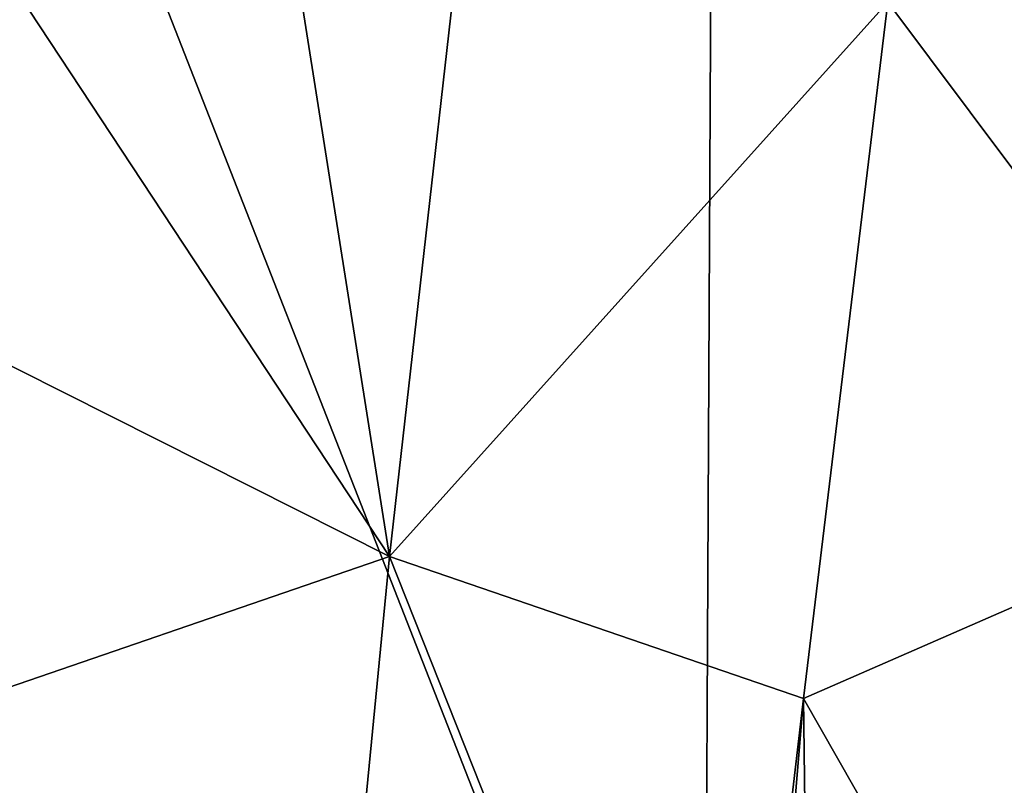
# Model space of a CAD drawing. Header units: metres. Extents: x -22 to 72, y -237 to 23.
# Tile 34 of 256: x 5.59 to 8.59, y -232.99 to -230.65. Entities that reach past the tile are written whole.
import ezdxf

# ---------------------------------------------------------------- set-up
doc = ezdxf.new("R2010")
doc.units = ezdxf.units.M
doc.layers.add('solid_509588_MEDIA_SW0001', color=7, linetype='CONTINUOUS')

msp = doc.modelspace()

# ---------------------------------------------------------------- linework, layer by layer
at = {"layer": 'solid_509588_MEDIA_SW0001'}
for points in [[(7.675526, -234.801239, 291.148193), (7.708443, -228.254044, 291.148895), (5.136302, -228.319763, 291.31308)], [(10.278633, -230.090469, 290.914185), (7.708443, -228.254044, 291.148895), (7.675526, -234.801239, 291.148193)], [(7.675526, -234.801239, 291.148193), (5.136302, -228.319763, 291.31308), (5.119295, -234.879913, 291.310913)], [(8.236997, -230.59758, 268.262634), (9.673573, -229.480148, 268.513519), (9.372163, -232.114243, 268.529053)], [(6.71604, -232.28862, 268.10965), (6.366347, -230.076279, 267.890717), (7.014674, -229.658203, 267.97226)], [(8.236997, -230.59758, 268.262634), (6.71604, -232.28862, 268.10965), (7.014674, -229.658203, 267.97226)], [(6.71604, -232.28862, 268.10965), (5.553863, -230.525513, 267.804718), (6.366347, -230.076279, 267.890717)], [(7.698987, -234.800369, 291.146393), (10.278633, -230.090469, 290.914185), (7.675526, -234.801239, 291.148193)], [(7.698987, -234.800369, 291.146393), (10.252571, -234.688324, 290.91687), (10.278633, -230.090469, 290.914185)], [(6.71604, -232.28862, 268.10965), (5.441367, -231.647491, 267.886627), (5.553863, -230.525513, 267.804718)], [(8.236997, -230.59758, 268.262634), (7.979861, -232.721664, 268.32486), (6.71604, -232.28862, 268.10965)], [(8.236997, -230.59758, 268.262634), (9.372163, -232.114243, 268.529053), (7.979861, -232.721664, 268.32486)], [(6.71604, -232.28862, 268.10965), (5.325058, -232.767273, 267.96991), (5.441367, -231.647491, 267.886627)], [(7.979861, -232.721664, 268.32486), (9.372163, -232.114243, 268.529053), (9.133247, -234.745926, 268.553406)], [(6.71604, -232.28862, 268.10965), (6.45985, -234.927124, 268.25885), (5.325058, -232.767273, 267.96991)], [(6.71604, -232.28862, 268.10965), (7.731198, -234.846924, 268.390533), (6.45985, -234.927124, 268.25885)], [(7.979861, -232.721664, 268.32486), (7.731198, -234.846924, 268.390533), (6.71604, -232.28862, 268.10965)], [(7.979861, -232.721664, 268.32486), (7.804142, -234.841888, 268.398621), (7.731198, -234.846924, 268.390533)], [(7.979861, -232.721664, 268.32486), (8.006504, -234.827698, 268.421326), (7.804142, -234.841888, 268.398621)], [(7.979861, -232.721664, 268.32486), (9.133247, -234.745926, 268.553406), (8.006504, -234.827698, 268.421326)], [(5.20494, -233.884888, 268.054535), (5.325058, -232.767273, 267.96991), (6.45985, -234.927124, 268.25885)]]:
    msp.add_3dface(points, dxfattribs=at)

doc.saveas('drawing.dxf')
